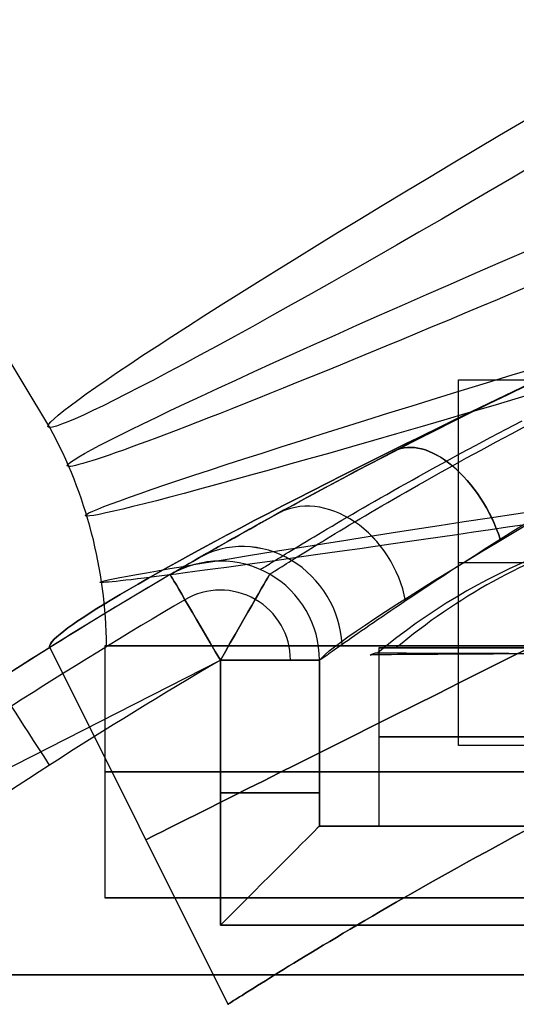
# Model space of a CAD drawing. Extents: x -33 to 118, y -45 to 98.
# Tile 22 of 28: x 102.51 to 105.02, y 46.25 to 51.22. Entities that reach past the tile are written whole.
import ezdxf

# ---------------------------------------------------------------- set-up
doc = ezdxf.new("R2010")
doc.units = 0
doc.layers.add('DEFAULT', color=7, linetype='CONTINUOUS')

msp = doc.modelspace()

# ---------------------------------------------------------------- linework, layer by layer
at = {"layer": 'DEFAULT'}
for p, q in [((102.6641, 49.1608, 2.8798), (100.0811, 53.435, 2.6791)), ((104.7246, 47.5584, -6.5587), (104.7246, 49.4004, -6.5587)), ((104.7246, 49.4004, -6.5587), (106.9334, 49.4004, -5.8746)), ((104.975, 49.3277, 9.1659), (105.0711, 49.3739, 9.1265)), ((104.9696, 49.3251, 9.1683), (104.8747, 49.2789, 9.2116)), ((104.8805, 49.2818, 9.2088), (104.975, 49.3277, 9.1659)), ((105.0351, 49.3567, -3.6862), (104.94, 49.3108, -3.7268)), ((105.0662, 49.3716, 9.1284), (104.9696, 49.3251, 9.1683)), ((104.8747, 49.2789, 9.2116), (104.7814, 49.2331, 9.2583)), ((104.7877, 49.2362, 9.255), (104.8805, 49.2818, 9.2088)), ((104.94, 49.3108, -3.7268), (104.8465, 49.2652, -3.7707)), ((104.7814, 49.2331, 9.2583), (104.6898, 49.1876, 9.3085)), ((104.6964, 49.1909, 9.3047), (104.7877, 49.2362, 9.255)), ((104.8465, 49.2652, -3.7707), (104.7547, 49.2199, -3.8179)), ((104.6646, 49.175, -3.8685), (104.5762, 49.1304, -3.9224)), ((104.6898, 49.1876, 9.3085), (104.6, 49.1424, 9.3621)), ((104.6068, 49.1459, 9.3578), (104.6964, 49.1909, 9.3047)), ((104.7547, 49.2199, -3.8179), (104.6646, 49.175, -3.8685)), ((104.9658, 49.1527, 9.5964), (105.0455, 49.1942, 9.552)), ((104.5762, 49.1304, -3.9224), (104.4895, 49.0863, -3.9797)), ((104.6, 49.1424, 9.3621), (104.5118, 49.0977, 9.4191)), ((104.5189, 49.1013, 9.4143), (104.6068, 49.1459, 9.3578)), ((104.8878, 49.1116, 9.6436), (104.9658, 49.1527, 9.5964)), ((104.9148, 49.088, -4.2145), (104.9917, 49.1291, -4.1676)), ((104.9917, 49.1291, -4.1676), (105.0702, 49.1706, -4.1235)), ((104.4895, 49.0863, -3.9797), (104.4044, 49.0426, -4.0405)), ((104.5118, 49.0977, 9.4191), (104.4254, 49.0535, 9.4796)), ((104.4327, 49.0572, 9.4743), (104.5189, 49.1013, 9.4143)), ((104.8115, 49.071, 9.6938), (104.8878, 49.1116, 9.6436)), ((104.8396, 49.0474, -4.2642), (104.9148, 49.088, -4.2145)), ((104.4044, 49.0426, -4.0405), (104.3214, 48.9996, -4.1044)), ((104.4254, 49.0535, 9.4796), (104.3411, 49.0098, 9.5434)), ((104.3487, 49.0138, 9.5375), (104.4327, 49.0572, 9.4743)), ((104.6638, 48.9914, 9.8026), (104.7368, 49.0309, 9.7468)), ((104.7368, 49.0309, 9.7468), (104.8115, 49.071, 9.6938)), ((104.766, 49.0073, -4.3167), (104.8396, 49.0474, -4.2642)), ((104.2808, 48.9784, -4.1375), (104.2408, 48.9574, -4.1714)), ((104.2998, 48.9883, 9.5765), (104.2592, 48.967, 9.6103)), ((104.2669, 48.9711, 9.6037), (104.3487, 49.0138, 9.5375)), ((104.3214, 48.9996, -4.1044), (104.2808, 48.9784, -4.1375)), ((104.3411, 49.0098, 9.5434), (104.2998, 48.9883, 9.5765)), ((104.5929, 48.9525, 9.8611), (104.6638, 48.9914, 9.8026)), ((104.6942, 48.9677, -4.372), (104.766, 49.0073, -4.3167)), ((104.1486, 48.9087, 9.709), (104.1874, 48.9293, 9.6731)), ((104.2014, 48.9367, -4.2059), (104.1627, 48.9162, -4.2413)), ((104.2191, 48.946, 9.6449), (104.1797, 48.9252, 9.6802)), ((104.1874, 48.9293, 9.6731), (104.2269, 48.9501, 9.6381)), ((104.2408, 48.9574, -4.1714), (104.2014, 48.9367, -4.2059)), ((104.2592, 48.967, 9.6103), (104.2191, 48.946, 9.6449)), ((104.2269, 48.9501, 9.6381), (104.2669, 48.9711, 9.6037)), ((104.5242, 48.9145, 9.922), (104.5929, 48.9525, 9.8611)), ((104.5567, 48.8908, -4.4903), (104.6243, 48.9288, -4.43)), ((104.6243, 48.9288, -4.43), (104.6942, 48.9677, -4.372)), ((104.1027, 48.8842, 9.7532), (104.0652, 48.8642, 9.7909)), ((104.0729, 48.8683, 9.7831), (104.1104, 48.8884, 9.7457)), ((104.1246, 48.8959, -4.2773), (104.0871, 48.8759, -4.3141)), ((104.1409, 48.9046, 9.7163), (104.1027, 48.8842, 9.7532)), ((104.1104, 48.8884, 9.7457), (104.1486, 48.9087, 9.709)), ((104.1627, 48.9162, -4.2413), (104.1246, 48.8959, -4.2773)), ((104.1797, 48.9252, 9.6802), (104.1409, 48.9046, 9.7163)), ((104.4257, 48.8594, 10.0179), (104.4579, 48.8775, 9.9853)), ((104.4579, 48.8775, 9.9853), (104.4908, 48.8959, 9.9534)), ((104.4908, 48.8959, 9.9534), (104.5242, 48.9145, 9.922)), ((104.5238, 48.8722, -4.5213), (104.5567, 48.8908, -4.4903)), ((103.964, 48.8096, 9.9001), (103.9996, 48.8289, 9.8603)), ((104.0141, 48.8367, -4.39), (103.9786, 48.8175, -4.4291)), ((104.0284, 48.8444, 9.8293), (103.9922, 48.8249, 9.8685)), ((103.9996, 48.8289, 9.8603), (104.0359, 48.8485, 9.8213)), ((104.0503, 48.8562, -4.3517), (104.0141, 48.8367, -4.39)), ((104.0652, 48.8642, 9.7909), (104.0284, 48.8444, 9.8293)), ((104.0359, 48.8485, 9.8213), (104.0729, 48.8683, 9.7831)), ((104.0871, 48.8759, -4.3141), (104.0503, 48.8562, -4.3517)), ((104.363, 48.8239, 10.0847), (104.394, 48.8415, 10.051)), ((104.394, 48.8415, 10.051), (104.4257, 48.8594, 10.0179)), ((104.4286, 48.8178, -4.6179), (104.4598, 48.8357, -4.5851)), ((104.4598, 48.8357, -4.5851), (104.4915, 48.8538, -4.5529)), ((104.4915, 48.8538, -4.5529), (104.5238, 48.8722, -4.5213)), ((103.9095, 48.78, -4.5094), (103.876, 48.7617, -4.5507)), ((103.9219, 48.7867, 9.9491), (103.8878, 48.7681, 9.9906)), ((103.8948, 48.7719, 9.982), (103.929, 48.7906, 9.9407)), ((103.9437, 48.7986, -4.4689), (103.9095, 48.78, -4.5094)), ((103.9567, 48.8057, 9.9084), (103.9219, 48.7867, 9.9491)), ((103.929, 48.7906, 9.9407), (103.964, 48.8096, 9.9001)), ((103.9786, 48.8175, -4.4291), (103.9437, 48.7986, -4.4689)), ((103.9922, 48.8249, 9.8685), (103.9567, 48.8057, 9.9084)), ((104.2735, 48.7728, 10.1893), (104.3027, 48.7896, 10.1539)), ((104.3027, 48.7896, 10.1539), (104.3325, 48.8066, 10.119)), ((104.3325, 48.8066, 10.119), (104.363, 48.8239, 10.0847)), ((104.3388, 48.7659, -4.7197), (104.3682, 48.7829, -4.6852)), ((104.3682, 48.7829, -4.6852), (104.3981, 48.8002, -4.6513)), ((104.3981, 48.8002, -4.6513), (104.4286, 48.8178, -4.6179)), ((103.8217, 48.7318, 10.0759), (103.7897, 48.7142, 10.1196)), ((103.7962, 48.7178, 10.1106), (103.8283, 48.7355, 10.067)), ((103.8432, 48.7437, -4.5928), (103.8111, 48.726, -4.6356)), ((103.8544, 48.7498, 10.0329), (103.8217, 48.7318, 10.0759)), ((103.8283, 48.7355, 10.067), (103.8612, 48.7536, 10.0241)), ((103.876, 48.7617, -4.5507), (103.8432, 48.7437, -4.5928)), ((103.8878, 48.7681, 9.9906), (103.8544, 48.7498, 10.0329)), ((103.8612, 48.7536, 10.0241), (103.8948, 48.7719, 9.982)), ((104.1897, 48.7243, 10.2992), (104.217, 48.7402, 10.262)), ((104.217, 48.7402, 10.262), (104.2449, 48.7563, 10.2254)), ((104.2449, 48.7563, 10.2254), (104.2735, 48.7728, 10.1893)), ((104.2546, 48.7165, -4.8266), (104.282, 48.7326, -4.7904)), ((104.282, 48.7326, -4.7904), (104.3101, 48.7491, -4.7548)), ((104.3101, 48.7491, -4.7548), (104.3388, 48.7659, -4.7197)), ((103.7284, 48.6802, 10.2088), (103.699, 48.6638, 10.2544)), ((103.7048, 48.667, 10.2452), (103.7344, 48.6836, 10.1997)), ((103.7492, 48.6917, -4.7232), (103.7195, 48.6752, -4.7679)), ((103.7586, 48.697, 10.1639), (103.7284, 48.6802, 10.2088)), ((103.7344, 48.6836, 10.1997), (103.7649, 48.7005, 10.1548)), ((103.7797, 48.7087, -4.6791), (103.7492, 48.6917, -4.7232)), ((103.7897, 48.7142, 10.1196), (103.7586, 48.697, 10.1639)), ((103.7649, 48.7005, 10.1548), (103.7962, 48.7178, 10.1106)), ((103.8111, 48.726, -4.6356), (103.7797, 48.7087, -4.6791)), ((104.0873, 48.6643, 10.4529), (104.1118, 48.6787, 10.4138)), ((104.1118, 48.6787, 10.4138), (104.137, 48.6936, 10.3752)), ((104.137, 48.6936, 10.3752), (104.163, 48.7088, 10.3369)), ((104.163, 48.7088, 10.3369), (104.1897, 48.7243, 10.2992)), ((104.176, 48.6698, -4.9385), (104.2015, 48.685, -4.9007)), ((104.2015, 48.685, -4.9007), (104.2277, 48.7006, -4.8634)), ((104.2277, 48.7006, -4.8634), (104.2546, 48.7165, -4.8266)), ((105.004, 48.6411, 9.8438), (105.0738, 48.6845, 9.7967)), ((103.6427, 48.6323, 10.3474), (103.6159, 48.6172, 10.3948)), ((103.621, 48.6201, 10.3856), (103.6481, 48.6353, 10.3382)), ((103.6626, 48.6434, -4.859), (103.6354, 48.6282, -4.9055)), ((103.6704, 48.6478, 10.3006), (103.6427, 48.6323, 10.3474)), ((103.6481, 48.6353, 10.3382), (103.676, 48.651, 10.2914)), ((103.6906, 48.6591, -4.8132), (103.6626, 48.6434, -4.859)), ((103.699, 48.6638, 10.2544), (103.6704, 48.6478, 10.3006)), ((103.676, 48.651, 10.2914), (103.7048, 48.667, 10.2452)), ((103.7195, 48.6752, -4.7679), (103.6906, 48.6591, -4.8132)), ((104.0183, 48.6234, 10.5726), (104.0405, 48.6366, 10.5323)), ((104.0405, 48.6366, 10.5323), (104.0635, 48.6503, 10.4924)), ((104.0635, 48.6503, 10.4924), (104.0873, 48.6643, 10.4529)), ((104.1038, 48.6265, -5.0544), (104.1272, 48.6406, -5.0154)), ((104.1272, 48.6406, -5.0154), (104.1512, 48.655, -4.9767)), ((104.1512, 48.655, -4.9767), (104.176, 48.6698, -4.9385)), ((104.9356, 48.5983, 9.8937), (105.004, 48.6411, 9.8438)), ((103.5592, 48.5852, -5.0484), (103.5356, 48.5718, -5.0972)), ((103.565, 48.5885, 10.4913), (103.5409, 48.5748, 10.5405)), ((103.5452, 48.5772, 10.5316), (103.5696, 48.591, 10.4823)), ((103.5837, 48.5991, -5.0002), (103.5592, 48.5852, -5.0484)), ((103.59, 48.6026, 10.4427), (103.565, 48.5885, 10.4913)), ((103.5696, 48.591, 10.4823), (103.5948, 48.6053, 10.4337)), ((103.6091, 48.6134, -4.9526), (103.5837, 48.5991, -5.0002)), ((103.6159, 48.6172, 10.3948), (103.59, 48.6026, 10.4427)), ((103.5948, 48.6053, 10.4337), (103.621, 48.6201, 10.3856)), ((103.6354, 48.6282, -4.9055), (103.6091, 48.6134, -4.9526)), ((103.937, 48.5746, 10.7381), (103.9562, 48.5862, 10.6961)), ((103.9562, 48.5862, 10.6961), (103.9761, 48.5982, 10.6545)), ((103.9761, 48.5982, 10.6545), (103.9968, 48.6106, 10.6134)), ((103.9968, 48.6106, 10.6134), (104.0183, 48.6234, 10.5726)), ((104.018, 48.5744, -5.2145), (104.0384, 48.5868, -5.1739)), ((104.0384, 48.5868, -5.1739), (104.0594, 48.5996, -5.1337)), ((104.0594, 48.5996, -5.1337), (104.0813, 48.6129, -5.0938)), ((104.0813, 48.6129, -5.0938), (104.1038, 48.6265, -5.0544)), ((104.8688, 48.5562, 9.9462), (104.9356, 48.5983, 9.8937)), ((103.4702, 48.5345, -5.247), (103.4503, 48.5231, -5.298)), ((103.4743, 48.5368, 10.6915), (103.454, 48.5252, 10.743)), ((103.4571, 48.527, 10.7348), (103.4777, 48.5388, 10.6831)), ((103.4911, 48.5464, -5.1965), (103.4702, 48.5345, -5.247)), ((103.4956, 48.549, 10.6406), (103.4743, 48.5368, 10.6915)), ((103.4777, 48.5388, 10.6831), (103.4993, 48.5511, 10.632)), ((103.5129, 48.5588, -5.1465), (103.4911, 48.5464, -5.1965)), ((103.5178, 48.5616, 10.5903), (103.4956, 48.549, 10.6406)), ((103.4993, 48.5511, 10.632), (103.5218, 48.5639, 10.5815)), ((103.5356, 48.5718, -5.0972), (103.5129, 48.5588, -5.1465)), ((103.5409, 48.5748, 10.5405), (103.5178, 48.5616, 10.5903)), ((103.5218, 48.5639, 10.5815), (103.5452, 48.5772, 10.5316)), ((103.853, 48.5236, 10.9537), (103.8682, 48.5329, 10.9098)), ((103.8682, 48.5329, 10.9098), (103.8842, 48.5427, 10.8663)), ((103.8842, 48.5427, 10.8663), (103.901, 48.5529, 10.8232)), ((103.901, 48.5529, 10.8232), (103.9186, 48.5635, 10.7804)), ((103.9186, 48.5635, 10.7804), (103.937, 48.5746, 10.7381)), ((103.9279, 48.5189, -5.4236), (103.9444, 48.5291, -5.381)), ((103.9444, 48.5291, -5.381), (103.9617, 48.5398, -5.3388)), ((103.9617, 48.5398, -5.3388), (103.9797, 48.5509, -5.297)), ((103.9797, 48.5509, -5.297), (103.9985, 48.5624, -5.2556)), ((103.9985, 48.5624, -5.2556), (104.018, 48.5744, -5.2145)), ((104.8039, 48.5149, 10.0012), (104.8688, 48.5562, 9.9462)), ((103.3804, 48.4828, -5.5073), (103.3656, 48.4742, -5.5605)), ((103.3827, 48.4841, 10.9541), (103.3675, 48.4754, 11.0078)), ((103.3694, 48.4764, 11.001), (103.3848, 48.4853, 10.947)), ((103.3964, 48.492, -5.4544), (103.3804, 48.4828, -5.5073)), ((103.3989, 48.4935, 10.9007), (103.3827, 48.4841, 10.9541)), ((103.3848, 48.4853, 10.947), (103.4013, 48.4949, 10.8933)), ((103.4134, 48.5018, -5.4018), (103.3964, 48.492, -5.4544)), ((103.4163, 48.5035, 10.8477), (103.3989, 48.4935, 10.9007)), ((103.4013, 48.4949, 10.8933), (103.4189, 48.505, 10.84)), ((103.4314, 48.5122, -5.3497), (103.4134, 48.5018, -5.4018)), ((103.4346, 48.5141, 10.7951), (103.4163, 48.5035, 10.8477)), ((103.4189, 48.505, 10.84), (103.4375, 48.5157, 10.7871)), ((103.4503, 48.5231, -5.298), (103.4314, 48.5122, -5.3497)), ((103.454, 48.5252, 10.743), (103.4346, 48.5141, 10.7951)), ((103.4375, 48.5157, 10.7871), (103.4571, 48.527, 10.7348)), ((103.5241, 48.4879, 11.7273), (103.5241, 48.4879, 13.7273)), ((103.5241, 48.4879, -8.2727), (103.5241, 48.4879, -6.2727)), ((103.7793, 48.4784, 11.2221), (103.7894, 48.4846, 11.1769)), ((103.7894, 48.4846, 11.1769), (103.8004, 48.4914, 11.132)), ((103.8004, 48.4914, 11.132), (103.8122, 48.4986, 11.0872)), ((103.8122, 48.4986, 11.0872), (103.825, 48.5065, 11.0425)), ((103.825, 48.5065, 11.0425), (103.8385, 48.5148, 10.998)), ((103.8385, 48.5148, 10.998), (103.853, 48.5236, 10.9537)), ((103.8574, 48.4749, -5.6415), (103.8698, 48.4827, -5.5975)), ((103.8698, 48.4827, -5.5975), (103.8832, 48.491, -5.5535)), ((103.8832, 48.491, -5.5535), (103.8973, 48.4999, -5.5099)), ((103.8973, 48.4999, -5.5099), (103.9122, 48.5091, -5.4665)), ((103.9122, 48.5091, -5.4665), (103.9279, 48.5189, -5.4236)), ((104.741, 48.4746, 10.0586), (104.7722, 48.4946, 10.0296)), ((104.7722, 48.4946, 10.0296), (104.8039, 48.5149, 10.0012)), ((103.2918, 48.4314, -5.9396), (103.2856, 48.4278, -5.9946)), ((103.2922, 48.4316, 11.3907), (103.2859, 48.4279, 11.4463)), ((103.2863, 48.4281, 11.4433), (103.2927, 48.4319, 11.3871)), ((103.2991, 48.4356, -5.8847), (103.2918, 48.4314, -5.9396)), ((103.2997, 48.4359, 11.3352), (103.2922, 48.4316, 11.3907)), ((103.2927, 48.4319, 11.3871), (103.3003, 48.4363, 11.3312)), ((103.3074, 48.4405, -5.8301), (103.2991, 48.4356, -5.8847)), ((103.3082, 48.4409, 11.28), (103.2997, 48.4359, 11.3352)), ((103.3003, 48.4363, 11.3312), (103.309, 48.4414, 11.2755)), ((103.3169, 48.446, -5.7757), (103.3074, 48.4405, -5.8301)), ((103.3178, 48.4465, 11.2251), (103.3082, 48.4409, 11.28)), ((103.309, 48.4414, 11.2755), (103.3188, 48.4471, 11.22)), ((103.3274, 48.4521, -5.7215), (103.3169, 48.446, -5.7757)), ((103.3286, 48.4528, 11.1704), (103.3178, 48.4465, 11.2251)), ((103.3188, 48.4471, 11.22), (103.3298, 48.4535, 11.1648)), ((103.3391, 48.4589, -5.6676), (103.3274, 48.4521, -5.7215)), ((103.3405, 48.4597, 11.1159), (103.3286, 48.4528, 11.1704)), ((103.3298, 48.4535, 11.1648), (103.3419, 48.4605, 11.1099)), ((103.3518, 48.4662, -5.6139), (103.3391, 48.4589, -5.6676)), ((103.3535, 48.4672, 11.0617), (103.3405, 48.4597, 11.1159)), ((103.3419, 48.4605, 11.1099), (103.3551, 48.4682, 11.0553)), ((103.3656, 48.4742, -5.5605), (103.3518, 48.4662, -5.6139)), ((103.3675, 48.4754, 11.0078), (103.3535, 48.4672, 11.0617)), ((103.3551, 48.4682, 11.0553), (103.3694, 48.4764, 11.001)), ((103.7261, 48.4453, 11.7273), (103.7265, 48.4456, 11.6807)), ((103.7265, 48.4456, 11.6807), (103.7278, 48.4464, 11.6343)), ((103.7278, 48.4464, 11.6343), (103.73, 48.4478, 11.588)), ((103.73, 48.4478, 11.588), (103.7331, 48.4497, 11.5418)), ((103.7331, 48.4497, 11.5418), (103.737, 48.4522, 11.4957)), ((103.737, 48.4522, 11.4957), (103.7419, 48.4552, 11.4497)), ((103.7419, 48.4552, 11.4497), (103.7476, 48.4587, 11.4039)), ((103.7476, 48.4587, 11.4039), (103.7542, 48.4628, 11.3582)), ((103.7542, 48.4628, 11.3582), (103.7617, 48.4675, 11.3127)), ((103.7617, 48.4675, 11.3127), (103.77, 48.4726, 11.2673)), ((103.77, 48.4726, 11.2673), (103.7793, 48.4784, 11.2221)), ((103.7837, 48.4284, -6.0444), (103.7885, 48.4314, -5.9991)), ((103.7885, 48.4314, -5.9991), (103.7941, 48.435, -5.9539)), ((103.7941, 48.435, -5.9539), (103.8005, 48.4391, -5.9089)), ((103.8005, 48.4391, -5.9089), (103.8079, 48.4437, -5.864)), ((103.8079, 48.4437, -5.864), (103.816, 48.4489, -5.8192)), ((103.816, 48.4489, -5.8192), (103.8251, 48.4546, -5.7746)), ((103.8251, 48.4546, -5.7746), (103.835, 48.4608, -5.7301)), ((103.835, 48.4608, -5.7301), (103.8458, 48.4676, -5.6858)), ((103.8458, 48.4676, -5.6858), (103.8574, 48.4749, -5.6415)), ((104.6506, 48.4158, 10.1493), (104.6802, 48.4352, 10.1185)), ((104.6802, 48.4352, 10.1185), (104.7104, 48.4547, 10.0882)), ((104.7104, 48.4547, 10.0882), (104.741, 48.4746, 10.0586)), ((106.9334, 48.4794, -5.8746), (104.7246, 48.4794, -6.5587)), ((103.2716, 48.4195, 11.7273), (103.2722, 48.4199, 11.6701)), ((103.2721, 48.4198, -6.2168), (103.2716, 48.4195, -6.2727)), ((103.2722, 48.4198, 11.6707), (103.2716, 48.4195, 11.7273)), ((103.2716, 48.4195, -6.2727), (103.2716, 48.4195, -8.2727)), ((103.2716, 48.4195, 13.7273), (103.2716, 48.4195, 11.7273)), ((103.2738, 48.4208, -6.161), (103.2721, 48.4198, -6.2168)), ((103.2722, 48.4199, 11.6701), (103.2739, 48.4209, 11.6131)), ((103.2739, 48.4209, 11.6144), (103.2722, 48.4198, 11.6707)), ((103.2767, 48.4225, -6.1053), (103.2738, 48.4208, -6.161)), ((103.2739, 48.4209, 11.6131), (103.2769, 48.4226, 11.5563)), ((103.2768, 48.4226, 11.5581), (103.2739, 48.4209, 11.6144)), ((103.2806, 48.4248, -6.0499), (103.2767, 48.4225, -6.1053)), ((103.2808, 48.4249, 11.5021), (103.2768, 48.4226, 11.5581)), ((103.2769, 48.4226, 11.5563), (103.281, 48.425, 11.4997)), ((103.2856, 48.4278, -5.9946), (103.2806, 48.4248, -6.0499)), ((103.2859, 48.4279, 11.4463), (103.2808, 48.4249, 11.5021)), ((103.281, 48.425, 11.4997), (103.2863, 48.4281, 11.4433)), ((103.773, 48.4216, -6.2727), (103.7734, 48.4218, -6.2268)), ((103.7734, 48.4218, -6.2268), (103.7747, 48.4227, -6.181)), ((103.7747, 48.4227, -6.181), (103.7768, 48.424, -6.1354)), ((103.7768, 48.424, -6.1354), (103.7799, 48.426, -6.0898)), ((103.7799, 48.426, -6.0898), (103.7837, 48.4284, -6.0444)), ((104.5929, 48.3779, 10.2129), (104.6215, 48.3967, 10.1808)), ((104.6215, 48.3967, 10.1808), (104.6506, 48.4158, 10.1493)), ((104.5104, 48.3231, 10.3128), (104.5374, 48.3411, 10.2789)), ((104.5374, 48.3411, 10.2789), (104.5649, 48.3594, 10.2455)), ((104.5649, 48.3594, 10.2455), (104.5929, 48.3779, 10.2129)), ((104.4329, 48.2712, 10.4182), (104.4582, 48.2882, 10.3825)), ((104.4582, 48.2882, 10.3825), (104.484, 48.3055, 10.3473)), ((104.484, 48.3055, 10.3473), (104.5104, 48.3231, 10.3128)), ((104.3612, 48.2227, 10.5284), (104.3844, 48.2385, 10.4912)), ((104.3844, 48.2385, 10.4912), (104.4083, 48.2546, 10.4544)), ((104.4083, 48.2546, 10.4544), (104.4329, 48.2712, 10.4182)), ((104.2956, 48.178, 10.6429), (104.3168, 48.1925, 10.6042)), ((104.3168, 48.1925, 10.6042), (104.3386, 48.2074, 10.5661)), ((104.3386, 48.2074, 10.5661), (104.3612, 48.2227, 10.5284)), ((104.2182, 48.1245, 10.8022), (104.2365, 48.1372, 10.7617)), ((104.2365, 48.1372, 10.7617), (104.2555, 48.1503, 10.7216)), ((104.2555, 48.1503, 10.7216), (104.2752, 48.1639, 10.682)), ((104.2752, 48.1639, 10.682), (104.2956, 48.178, 10.6429)), ((104.1526, 48.0787, 10.969), (104.1679, 48.0894, 10.9266)), ((104.1679, 48.0894, 10.9266), (104.1839, 48.1006, 10.8847)), ((104.1839, 48.1006, 10.8847), (104.2007, 48.1123, 10.8432)), ((104.2007, 48.1123, 10.8432), (104.2182, 48.1245, 10.8022)), ((102.6632, 48.0516, 2.7273), (103.562, 46.254, 2.7273)), ((102.9417, 48.0612, 3.115), (102.9417, 46.7898, 3.115)), ((104.0783, 48.0266, 11.2302), (104.0886, 48.0338, 11.1861)), ((104.0886, 48.0338, 11.1861), (104.0997, 48.0416, 11.1422)), ((104.0997, 48.0416, 11.1422), (104.1116, 48.05, 11.0985)), ((104.1116, 48.05, 11.0985), (104.1245, 48.059, 11.0551)), ((104.1245, 48.059, 11.0551), (104.1381, 48.0686, 11.0119)), ((104.1381, 48.0686, 11.0119), (104.1526, 48.0787, 10.969)), ((104.3241, 48.0502, 11.7273), (104.3241, 47.1522, 11.7273)), ((104.3241, 48.0502, -6.2727), (104.3241, 47.1522, -6.2727)), ((101.6027, 47.0094, 14.2273), (103.5241, 47.9879, 14.2273)), ((103.5241, 47.9879, 14.2273), (103.5241, 46.6522, 14.2273)), ((103.5241, 46.6522, -8.7727), (103.5241, 47.9879, -8.7727)), ((104.0241, 47.9879, 11.7273), (104.0245, 47.9883, 11.6813)), ((104.0241, 47.1522, 13.7273), (104.0241, 47.9879, 13.7273)), ((104.0241, 47.9879, -8.2727), (104.0241, 47.1522, -8.2727)), ((104.0241, 47.1522, 11.7273), (104.0241, 47.9879, 11.7273)), ((104.0241, 47.9879, 13.7273), (104.0241, 47.9879, 11.7273)), ((104.0241, 47.9879, -6.2727), (104.0241, 47.9879, -8.2727)), ((104.0241, 47.9879, -6.2727), (104.0241, 47.1522, -6.2727)), ((104.0241, 47.1522, 12.7273), (104.0241, 47.9879, 12.7273)), ((104.0241, 47.1522, -7.2727), (104.0241, 47.9879, -7.2727)), ((104.0245, 47.9883, 11.6813), (104.0259, 47.9893, 11.6355)), ((104.0259, 47.9893, 11.6355), (104.0281, 47.9909, 11.5898)), ((104.0281, 47.9909, 11.5898), (104.0313, 47.9932, 11.5442)), ((104.0313, 47.9932, 11.5442), (104.0354, 47.9961, 11.4989)), ((104.0354, 47.9961, 11.4989), (104.0403, 47.9996, 11.4536)), ((104.0403, 47.9996, 11.4536), (104.0462, 48.0038, 11.4086)), ((104.0462, 48.0038, 11.4086), (104.0529, 48.0086, 11.3637)), ((104.0529, 48.0086, 11.3637), (104.0605, 48.014, 11.319)), ((104.0605, 48.014, 11.319), (104.069, 48.02, 11.2745)), ((104.069, 48.02, 11.2745), (104.0783, 48.0266, 11.2302)), ((104.0241, 47.5701, 11.7273), (104.0241, 47.5701, 13.7273)), ((104.0241, 47.5701, -8.2727), (104.0241, 47.5701, -6.2727)), ((106.9334, 47.5584, -5.8746), (104.7246, 47.5584, -6.5587)), ((108.6241, 47.1522, 13.7273), (104.0241, 47.1522, 13.7273)), ((104.0241, 47.1522, -8.2727), (108.6241, 47.1522, -8.2727)), ((104.0241, 47.1522, 13.7273), (104.0241, 47.1522, 11.7273)), ((104.0241, 47.1522, -8.2727), (104.0241, 47.1522, -6.2727)), ((104.0289, 47.1522, 11.5773), (105.083, 47.1522, 11.5773)), ((105.083, 47.1522, -6.1227), (104.0289, 47.1522, -6.1227)), ((105.0116, 47.1022, 0.0983), (104.9611, 47.0751, 0.1257)), ((104.9612, 47.0752, 5.3289), (105.0116, 47.1023, 5.3563)), ((105.0116, 47.1023, 5.3563), (105.0626, 47.1295, 5.3824)), ((105.0626, 47.1295, 0.0721), (105.0116, 47.1022, 0.0983)), ((104.8622, 47.0215, 5.2703), (104.9114, 47.0482, 5.3002)), ((104.9113, 47.0482, 0.1544), (104.8622, 47.0214, 0.1843)), ((104.9611, 47.0751, 0.1257), (104.9113, 47.0482, 0.1544)), ((104.9114, 47.0482, 5.3002), (104.9612, 47.0752, 5.3289)), ((104.7659, 46.9686, 5.207), (104.8137, 46.9949, 5.2392)), ((104.8137, 46.9949, 0.2153), (104.7659, 46.9686, 0.2476)), ((104.8137, 46.9949, 5.2392), (104.8622, 47.0215, 5.2703)), ((104.8622, 47.0214, 0.1843), (104.8137, 46.9949, 0.2153)), ((104.6725, 46.9166, 5.139), (104.7188, 46.9425, 5.1736)), ((104.7188, 46.9425, 0.281), (104.6725, 46.9166, 0.3155)), ((104.7188, 46.9425, 5.1736), (104.7659, 46.9686, 5.207)), ((104.7659, 46.9686, 0.2476), (104.7188, 46.9425, 0.281)), ((104.6725, 46.9166, 0.3155), (104.6269, 46.8911, 0.3512)), ((104.627, 46.8911, 5.1034), (104.6725, 46.9166, 5.139)), ((104.5381, 46.8408, 5.0287), (104.5822, 46.8658, 5.0666)), ((104.5821, 46.8658, 0.388), (104.5381, 46.8408, 0.4259)), ((104.6269, 46.8911, 0.3512), (104.5821, 46.8658, 0.388)), ((104.5822, 46.8658, 5.0666), (104.627, 46.8911, 5.1034)), ((104.4524, 46.7919, 4.9497), (104.4949, 46.8162, 4.9897)), ((104.4949, 46.8162, 0.4649), (104.4524, 46.7919, 0.5049)), ((104.4949, 46.8162, 4.9897), (104.5381, 46.8408, 5.0287)), ((104.5381, 46.8408, 0.4259), (104.4949, 46.8162, 0.4649)), ((104.33, 46.7213, 4.8234), (104.37, 46.7445, 4.8665)), ((104.37, 46.7445, 0.5881), (104.33, 46.7213, 0.6312)), ((104.37, 46.7445, 4.8665), (104.4108, 46.768, 4.9086)), ((104.4108, 46.768, 0.546), (104.37, 46.7445, 0.5881)), ((104.4108, 46.768, 4.9086), (104.4524, 46.7919, 4.9497)), ((104.4524, 46.7919, 0.5049), (104.4108, 46.768, 0.546)), ((104.2527, 46.6763, 4.7342), (104.2909, 46.6986, 4.7793)), ((104.2909, 46.6986, 0.6753), (104.2527, 46.6763, 0.7204)), ((104.2909, 46.6986, 4.7793), (104.33, 46.7213, 4.8234)), ((104.33, 46.7213, 0.6312), (104.2909, 46.6986, 0.6753)), ((103.5241, 46.6522, 14.2273), (109.1241, 46.6522, 14.2273)), ((109.1241, 46.6522, -8.7727), (103.5241, 46.6522, -8.7727)), ((104.179, 46.6329, 4.6413), (104.2154, 46.6544, 4.6882)), ((104.2154, 46.6544, 0.7664), (104.179, 46.6329, 0.8133)), ((104.2154, 46.6544, 4.6882), (104.2527, 46.6763, 4.7342)), ((104.2527, 46.6763, 0.7204), (104.2154, 46.6544, 0.7664)), ((104.1091, 46.5913, 4.5447), (104.1436, 46.6119, 4.5934)), ((104.1436, 46.6119, 0.8611), (104.1091, 46.5913, 0.9098)), ((104.1436, 46.6119, 4.5934), (104.179, 46.6329, 4.6413)), ((104.179, 46.6329, 0.8133), (104.1436, 46.6119, 0.8611)), ((104.0113, 46.5327, 4.3935), (104.0429, 46.5517, 4.4447)), ((104.0429, 46.5517, 1.0098), (104.0113, 46.5327, 1.0611)), ((104.0429, 46.5517, 4.4447), (104.0755, 46.5713, 4.4951)), ((104.0755, 46.5713, 0.9594), (104.0429, 46.5517, 1.0098)), ((104.0755, 46.5713, 4.4951), (104.1091, 46.5913, 4.5447)), ((104.1091, 46.5913, 0.9098), (104.0755, 46.5713, 0.9594)), ((103.9223, 46.4788, 4.2351), (103.951, 46.4962, 4.2886)), ((103.951, 46.4962, 1.1659), (103.9223, 46.4788, 1.2195)), ((103.951, 46.4962, 4.2886), (103.9806, 46.5142, 4.3414)), ((103.9806, 46.5142, 1.1131), (103.951, 46.4962, 1.1659)), ((103.9806, 46.5142, 4.3414), (104.0113, 46.5327, 4.3935)), ((104.0113, 46.5327, 1.0611), (103.9806, 46.5142, 1.1131)), ((103.8426, 46.4299, 4.0701), (103.8681, 46.4457, 4.1258)), ((103.8681, 46.4457, 1.3288), (103.8426, 46.4299, 1.3844)), ((103.8681, 46.4457, 4.1258), (103.8947, 46.4619, 4.1808)), ((103.8947, 46.4619, 1.2738), (103.8681, 46.4457, 1.3288)), ((103.8947, 46.4619, 4.1808), (103.9223, 46.4788, 4.2351)), ((103.9223, 46.4788, 1.2195), (103.8947, 46.4619, 1.2738)), ((113.7219, 46.4022, 14.2273), (101.6335, 46.4022, 14.2273)), ((101.8241, 46.4022, -8.7727), (113.7219, 46.4022, -8.7727)), ((103.7724, 46.3864, 3.8993), (103.7947, 46.4003, 3.9568)), ((103.7947, 46.4003, 1.4977), (103.7724, 46.3864, 1.5553)), ((103.7947, 46.4003, 3.9568), (103.8181, 46.4148, 4.0138)), ((103.8181, 46.4148, 1.4408), (103.7947, 46.4003, 1.4977)), ((103.8181, 46.4148, 4.0138), (103.8426, 46.4299, 4.0701)), ((103.8426, 46.4299, 1.3844), (103.8181, 46.4148, 1.4408)), ((103.6939, 46.3373, 3.6634), (103.7119, 46.3486, 3.7232)), ((103.7119, 46.3486, 1.7314), (103.6939, 46.3373, 1.7912)), ((103.7119, 46.3486, 3.7232), (103.731, 46.3605, 3.7824)), ((103.731, 46.3605, 1.6721), (103.7119, 46.3486, 1.7314)), ((103.731, 46.3605, 3.7824), (103.7512, 46.3731, 3.8411)), ((103.7512, 46.3731, 1.6134), (103.731, 46.3605, 1.6721)), ((103.7512, 46.3731, 3.8411), (103.7724, 46.3864, 3.8993)), ((103.7724, 46.3864, 1.5553), (103.7512, 46.3731, 1.6134)), ((103.621, 46.2914, 3.3581), (103.6333, 46.2992, 3.4199)), ((103.6333, 46.2992, 2.0347), (103.621, 46.2914, 2.0965)), ((103.6333, 46.2992, 3.4199), (103.6467, 46.3077, 3.4814)), ((103.6467, 46.3077, 1.9732), (103.6333, 46.2992, 2.0347)), ((103.6467, 46.3077, 3.4814), (103.6613, 46.3169, 3.5425)), ((103.6613, 46.3168, 1.9122), (103.6467, 46.3077, 1.9732)), ((103.6613, 46.3169, 3.5425), (103.6771, 46.3267, 3.6032)), ((103.6771, 46.3267, 1.8515), (103.6613, 46.3168, 1.9122)), ((103.6771, 46.3267, 3.6032), (103.6939, 46.3373, 3.6634)), ((103.6939, 46.3373, 1.7912), (103.6771, 46.3267, 1.8515)), ((103.562, 46.254, 2.7273), (103.5626, 46.2544, 2.7909)), ((103.5626, 46.2544, 2.6635), (103.562, 46.254, 2.7273)), ((103.5626, 46.2544, 2.7909), (103.5644, 46.2555, 2.8545)), ((103.5644, 46.2555, 2.5999), (103.5626, 46.2544, 2.6635)), ((103.5644, 46.2555, 2.8545), (103.5674, 46.2574, 2.918)), ((103.5674, 46.2574, 2.5363), (103.5644, 46.2555, 2.5999)), ((103.5674, 46.2574, 2.918), (103.5715, 46.26, 2.9814)), ((103.5715, 46.26, 2.4729), (103.5674, 46.2574, 2.5363)), ((103.5715, 46.26, 2.9814), (103.5768, 46.2634, 3.0447)), ((103.5768, 46.2634, 2.4096), (103.5715, 46.26, 2.4729)), ((103.5768, 46.2634, 3.0447), (103.5833, 46.2676, 3.1078)), ((103.5833, 46.2676, 2.3465), (103.5768, 46.2634, 2.4096)), ((103.5833, 46.2676, 3.1078), (103.5909, 46.2724, 3.1707)), ((103.591, 46.2724, 2.2836), (103.5833, 46.2676, 2.3465)), ((103.5909, 46.2724, 3.1707), (103.5998, 46.278, 3.2335)), ((103.5998, 46.278, 2.221), (103.591, 46.2724, 2.2836)), ((103.5998, 46.278, 3.2335), (103.6098, 46.2844, 3.2959)), ((103.6098, 46.2844, 2.1586), (103.5998, 46.278, 2.221)), ((103.6098, 46.2844, 3.2959), (103.621, 46.2914, 3.3581)), ((103.621, 46.2914, 2.0965), (103.6098, 46.2844, 2.1586))]:
    msp.add_line(p, q, dxfattribs=at)
at = {"layer": 'DEFAULT', "extrusion": (-0.507676, 0.860645, -0.039435)}
for centre, start, end in [((-116.1473, 2.6737, -9.9236), 356.1786, 176.1721), ((-116.1473, 2.674, -9.9236), 176.1786, 356.1721)]:
    msp.add_arc(centre, 2.7502, start, end, dxfattribs=at)
at = {"layer": 'DEFAULT', "extrusion": (-0.393378, 0.918869, -0.030556)}
for start, end in [(355.9175, 175.9175), (175.9175, 355.9175)]:
    msp.add_arc((-116.4805, 3.2213, 4.4798), 2.75, start, end, dxfattribs=at)
at = {"layer": 'DEFAULT', "extrusion": (-0.424705, 0.903378, 0.059454)}
msp.add_arc((-116.2528, 2.7296, -0.0307), 2.9009, 179.9153, 0.0847, dxfattribs=at)
at = {"layer": 'DEFAULT', "extrusion": (-0.424705, 0.903378, -0.059454)}
msp.add_arc((-116.2528, 2.7153, -0.3549), 2.9009, 359.9154, 180.0846, dxfattribs=at)
at = {"layer": 'DEFAULT', "extrusion": (-0.287338, 0.957569, -0.022319)}
for start, end in [(355.7461, 175.7461), (175.7461, 355.7461)]:
    msp.add_arc((-115.2544, 3.4792, 17.0295), 2.75, start, end, dxfattribs=at)
at = {"layer": 'DEFAULT', "extrusion": (-0.447214, 0.894427, 0)}
for start, end in [(0, 180), (180, 0)]:
    msp.add_arc((-116.2141, 2.7273, -4.0166), 2.9, start, end, dxfattribs=at)
at = {"layer": 'DEFAULT', "extrusion": (-0.486097, 0.872721, -0.045469)}
msp.add_arc((-116.7823, -6.9221, -8.4005), 2.5666, 5.8264, 93.0746, dxfattribs=at)
at = {"layer": 'DEFAULT', "extrusion": (-0.148205, 0.98889, -0.011512)}
for start, end in [(355.6075, 175.6075), (175.6075, 355.6075)]:
    msp.add_arc((-111.7013, 3.4857, 32.5548), 2.75, start, end, dxfattribs=at)
at = {"layer": 'DEFAULT', "extrusion": (-0.077443, -7.96769e-15, 0.996997)}
msp.add_arc((-48.0395, 100.5307, -5.0795), 2.3349, 90.533, 118.7017, dxfattribs=at)
at = {"layer": 'DEFAULT', "extrusion": (-0.077443, -5.15221e-15, 0.996997)}
msp.add_arc((-48.0395, 100.5307, -5.0795), 2.3349, 90.533, 118.7017, dxfattribs=at)
at = {"layer": 'DEFAULT', "extrusion": (0.737262, 0.38049, 0.558276)}
msp.add_arc((-4.8, -67.7042, 93.3779), 0.5, 253.9331, 360, dxfattribs=at)
at = {"layer": 'DEFAULT', "extrusion": (0.737262, 0.38049, -0.558276)}
msp.add_arc((-4.8, 72.2296, 90.3328), 0.5, 0, 106.0725, dxfattribs=at)
at = {"layer": 'DEFAULT', "extrusion": (0.556478, 0.306862, 0.772119)}
msp.add_arc((-7.9601, -91.303, 69.1416), 0.5, 246.9717, 360, dxfattribs=at)
at = {"layer": 'DEFAULT', "extrusion": (-0.556478, -0.306862, 0.772119)}
msp.add_arc((7.9601, 94.7693, -64.93), 0.5, 66.9371, 180, dxfattribs=at)
at = {"layer": 'DEFAULT', "extrusion": (0.153851, 8.75964e-15, 0.988094)}
msp.add_arc((45.5522, -103.2539, 27.9484), 3.2, 4.3662, 39.3828, dxfattribs=at)
at = {"layer": 'DEFAULT', "extrusion": (0.30616, 0.176363, 0.935501)}
msp.add_arc((-10.0916, -108.3863, 35.1615), 0.5, 241.6946, 0, dxfattribs=at)
at = {"layer": 'DEFAULT', "extrusion": (-0.30616, -0.176363, 0.935501)}
msp.add_arc((10.0916, 110.3136, -30.0588), 0.5, 61.6801, 180, dxfattribs=at)
at = {"layer": 'DEFAULT', "extrusion": (-0.295859, 1.63743e-13, 0.955232)}
msp.add_arc((-45.5522, 99.7082, -37.442), 3.2, 196.7402, 218.6822, dxfattribs=at)
at = {"layer": 'DEFAULT'}
for centre, radius, start, end in [((103.5241, 47.9879, 11.7273), 0.5, 360, 120.3282), ((103.5241, 47.9879, 13.7273), 0.5, 360, 120.3282), ((103.5241, 47.9879, -8.2727), 0.5, 360, 120.3282), ((103.5241, 47.9879, -6.2727), 0.5, 360, 120.3282), ((103.5241, 47.9879, 12.7273), 0.5, 0, 120.3282), ((103.5241, 47.9879, -7.2727), 0.5, 0, 120.3282), ((115.6157, 27.3189, -8.2727), 24.4461, 120.32823, 125.16589), ((103.5241, 47.9879, 14.0808), 0.3536, 0, 120.3282), ((103.5241, 47.9879, -8.6263), 0.3536, 0, 120.3282), ((115.6157, 27.3189, -8.6263), 24.2997, 120.32823, 125.16589), ((115.6157, 27.3189, 2.8368), 24.4461, 121.98969, 125.30142), ((115.6157, 27.3189, -8.7727), 23.9461, 120.32823, 125.16589)]:
    msp.add_arc(centre, radius, start, end, dxfattribs=at)
at = {"layer": 'DEFAULT', "extrusion": (-0.377728, 0.645674, 0.663646)}
msp.add_arc((-113.5881, 33.4047, 1.3647), 16.2645, 270, 277.6933, dxfattribs=at)
at = {"layer": 'DEFAULT', "extrusion": (0.863147, 0.504953, 5.18306e-14)}
msp.add_arc((-10.8542, 13.7273, 113.5881), 0.5, 0, 90, dxfattribs=at)
at = {"layer": 'DEFAULT', "extrusion": (0.863147, 0.504953, -2.81433e-15)}
msp.add_arc((-10.8542, -8.2727, 113.5881), 0.5, 270, 360, dxfattribs=at)
at = {"layer": 'DEFAULT', "extrusion": (0.867454, -0.497517, 5.36063e-14)}
msp.add_arc((93.1323, 13.7273, 65.9275), 0.5, 0, 90, dxfattribs=at)
at = {"layer": 'DEFAULT', "extrusion": (0.867454, -0.497517, -9.74295e-14)}
msp.add_arc((93.1323, -8.2727, 65.9275), 0.5, 270, 360, dxfattribs=at)
at = {"layer": 'DEFAULT', "extrusion": (-7.06848e-33, 1, 1.82272e-31)}
msp.add_arc((-105.6917, 3.115, 48.0612), 2.75, 0, 175.5584, dxfattribs=at)
at = {"layer": 'DEFAULT', "extrusion": (8.7343e-13, 1, 6.72352e-14)}
msp.add_arc((-105.6917, 3.115, 48.0612), 2.75, 355.5584, 0, dxfattribs=at)
at = {"layer": 'DEFAULT', "extrusion": (2.57991e-15, 1, 2.00398e-16)}
msp.add_arc((-105.6917, 3.115, 48.0612), 2.75, 180, 355.5584, dxfattribs=at)
at = {"layer": 'DEFAULT', "extrusion": (0, 1, 0)}
for centre, radius, start, end in [((-106.3241, 11.7273, 48.0502), 2, 0, 180), ((-106.3241, 11.7273, 48.0502), 2, 180, 0), ((-106.3241, -6.2727, 48.0502), 2, 0, 180), ((-106.3241, -6.2727, 48.0502), 2, 180, 0), ((-103.5241, 13.7273, 47.9879), 0.5, 90, 180), ((-106.3241, 11.7273, 47.6012), 2, 0, 180), ((-106.3241, 11.7273, 47.6012), 2, 180, 0), ((-106.3241, -6.2727, 47.6012), 2, 0, 180), ((-106.3241, -6.2727, 47.6012), 2, 180, 0), ((-105.6917, 3.115, 47.4255), 2.75, 0, 180), ((-105.6917, 3.115, 47.4255), 2.75, 180, 0), ((-103.5241, 13.7273, 47.3201), 0.5, 90, 180), ((-103.5241, -8.2727, 47.3201), 0.5, 180, 270), ((-106.3241, 11.7273, 47.1522), 2, 0, 180), ((-106.3241, 11.7273, 47.1522), 2, 180, 0), ((-106.3241, -6.2727, 47.1522), 2, 0, 180), ((-106.3241, -6.2727, 47.1522), 2, 180, 0)]:
    msp.add_arc(centre, radius, start, end, dxfattribs=at)
at = {"layer": 'DEFAULT', "extrusion": (1.42109e-14, 1, 4.26326e-14)}
msp.add_arc((-103.5241, -8.2727, 47.9879), 0.5, 180, 270, dxfattribs=at)
at = {"layer": 'DEFAULT', "extrusion": (0.763646, 0.634592, -0.118904)}
msp.add_arc((-32.9202, 24.829, 108.7066), 3.2, 0.1251, 5.643, dxfattribs=at)
at = {"layer": 'DEFAULT', "extrusion": (-0.002255, 0.999994, 0.002626)}
msp.add_arc((-106.4639, 11.6404, 47.8093), 2.0767, 279.5545, 359.1259, dxfattribs=at)
at = {"layer": 'DEFAULT', "extrusion": (0.001567, 0.999998, 0.001152)}
msp.add_arc((-106.2728, 11.6469, 48.2026), 2.0585, 9.4296, 98.0795, dxfattribs=at)
at = {"layer": 'DEFAULT', "extrusion": (0.841067, 0.540931, -3.91996e-15)}
msp.add_arc((-15.617, -8.2727, 112.0182), 0.5, 270, 0, dxfattribs=at)
at = {"layer": 'DEFAULT', "extrusion": (0.707107, -0.707107, 3.30739e-07)}
msp.add_arc((106.2764, 13.5985, 40.2145), 0.6345, 11.7033, 97.7679, dxfattribs=at)
at = {"layer": 'DEFAULT', "extrusion": (-0.707107, 0.707107, -3.30739e-07)}
msp.add_arc((-106.2765, -8.144, -40.2144), 0.6345, 191.7033, 277.7679, dxfattribs=at)
at = {"layer": 'DEFAULT', "extrusion": (3.08932e-15, 1, 1.15759e-44)}
msp.add_arc((-106.3241, 11.7273, 47.1522), 2.3, 180, 0, dxfattribs=at)
at = {"layer": 'DEFAULT', "extrusion": (-1.54466e-15, 1, 0)}
msp.add_arc((-106.3241, -6.2727, 47.1522), 2.3, 0, 180, dxfattribs=at)
at = {"layer": 'DEFAULT', "extrusion": (-1.2919e-15, 1, 0)}
msp.add_arc((-105.6917, 3.115, 46.7898), 2.75, 0, 180, dxfattribs=at)
at = {"layer": 'DEFAULT', "extrusion": (-3.87569e-15, 1, 0)}
msp.add_arc((-105.6917, 3.115, 46.7898), 2.75, 180, 0, dxfattribs=at)

doc.saveas('drawing.dxf')
